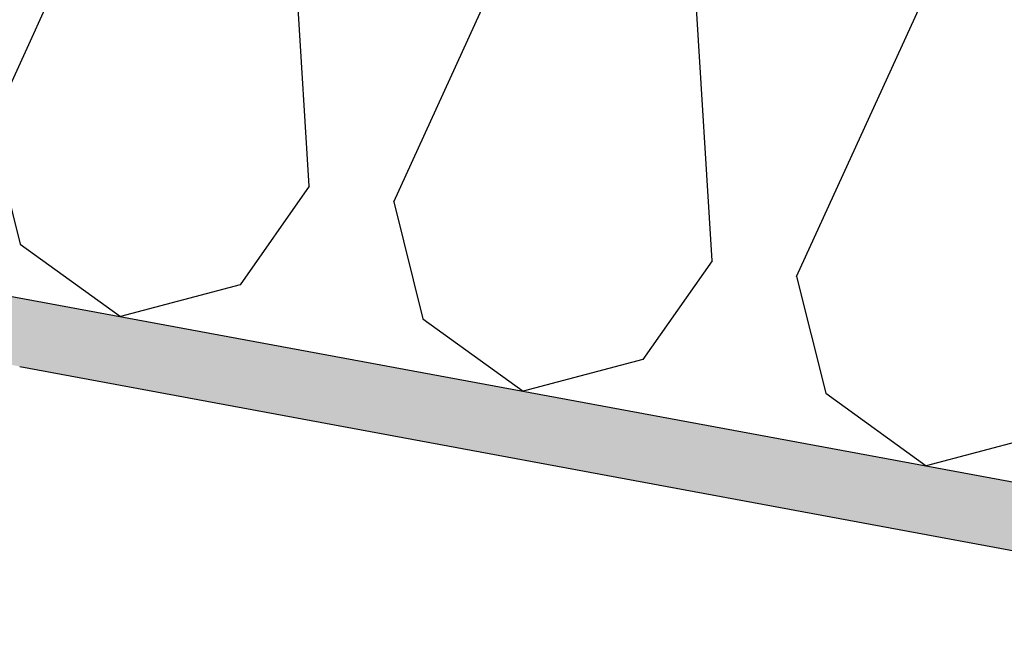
# Model space of a CAD drawing. Header units: millimetres. Extents: x -74465 to -41950, y -2141 to 15832.
# Tile 71 of 131: x -61652 to -61287, y 10532 to 10765. Entities that reach past the tile are written whole.
import ezdxf

# ---------------------------------------------------------------- set-up
doc = ezdxf.new("R2010")
doc.units = ezdxf.units.MM
doc.header["$LTSCALE"] = 0.5
doc.header["$MEASUREMENT"] = 0
doc.linetypes.add('PLINE', pattern=[0])
for name, color, linetype in [('24-- Innervegger (Skravur)(Nye konstruksjoner)', 7, 'Continuous'), ('26-- Yttertak (Skravur)(Nye konstruksjoner)', 7, 'Continuous'), ('26-- Yttertak(Nye konstruksjoner)', 7, 'Continuous'), ('261- Primærkonstruksjon (tak) (Skravur)(Nye konstruksjoner)', 7, 'Continuous'), ('261- Primærkonstruksjon (tak)(Nye konstruksjoner)', 7, 'Continuous')]:
    doc.layers.add(name, color=color, linetype=linetype)

# ---------------------------------------------------------------- blocks, each defined once
blk = doc.blocks.new('*X4')
at = {"layer": '26-- Yttertak (Skravur)(Nye konstruksjoner)', "linetype": 'PLINE'}
for p, q in [((-61662.19, 10725.49), (-61586.86, 10890.5)), ((-61544.32, 10703.64), (-61555.51, 10884.69)), ((-61512.97, 10697.83), (-61437.64, 10862.85)), ((-61395.1, 10675.98), (-61406.29, 10857.04)), ((-61363.75, 10670.17), (-61288.43, 10835.19)), ((-61662.19, 10725.49), (-61651.41, 10682.16)), ((-61544.32, 10703.64), (-61569.91, 10667.05)), ((-61512.97, 10697.83), (-61502.19, 10654.5)), ((-61651.41, 10682.16), (-61614.23, 10655.32)), ((-61395.1, 10675.98), (-61420.69, 10639.4)), ((-61363.75, 10670.17), (-61352.98, 10626.85)), ((-61569.91, 10667.05), (-61614.23, 10655.32)), ((-61502.19, 10654.5), (-61465.02, 10627.66)), ((-61420.69, 10639.4), (-61465.02, 10627.66)), ((-61352.98, 10626.85), (-61315.8, 10600.01)), ((-61271.48, 10611.74), (-61315.8, 10600.01))]:
    blk.add_line(p, q, dxfattribs=at)

msp = doc.modelspace()

# ---------------------------------------------------------------- hatches: boundary and pattern name
at = {"layer": '24-- Innervegger (Skravur)(Nye konstruksjoner)', "linetype": 'Continuous'}
h = msp.add_hatch(dxfattribs=at)
h.set_pattern_fill('Gips', color=256, style=0, pattern_type=2)
h.set_pattern_definition([(270, (0, 0), (86.60254, 0), [0, -50]), (270, (43.3, -25), (86.60254, 0), [0, -50])])
h.paths.add_polyline_path([(-61664.07, 9430), (-61651.57, 9430), (-61651.57, 10636.81), (-61664.07, 10639.13)])
at = {"layer": '261- Primærkonstruksjon (tak) (Skravur)(Nye konstruksjoner)', "linetype": 'Continuous'}
h = msp.add_hatch(dxfattribs=at)
h.set_pattern_fill('Prikker_tett', color=256, style=0, pattern_type=2)
h.set_pattern_definition([(0, (0, 0), (0, 43.30127), [0, -25]), (0, (12.5, 21.65), (0, 43.30127), [0, -25])])
h.paths.add_polyline_path([(-61126.57, 10564.94), (-67556.57, 11756.67), (-67556.57, 11731.24), (-61126.57, 10539.51)])

# ---------------------------------------------------------------- linework, layer by layer
at = {"layer": '261- Primærkonstruksjon (tak)(Nye konstruksjoner)', "linetype": 'PLINE'}
for p, q in [((-67576.57, 11760.37), (-61126.57, 10564.94)), ((-61651.57, 10636.81), (-61126.57, 10539.51))]:
    msp.add_line(p, q, dxfattribs=at)

# ---------------------------------------------------------------- block references
at = {"layer": '26-- Yttertak(Nye konstruksjoner)'}
msp.add_blockref('*X4', (0, 0), dxfattribs=at)

doc.saveas('drawing.dxf')
